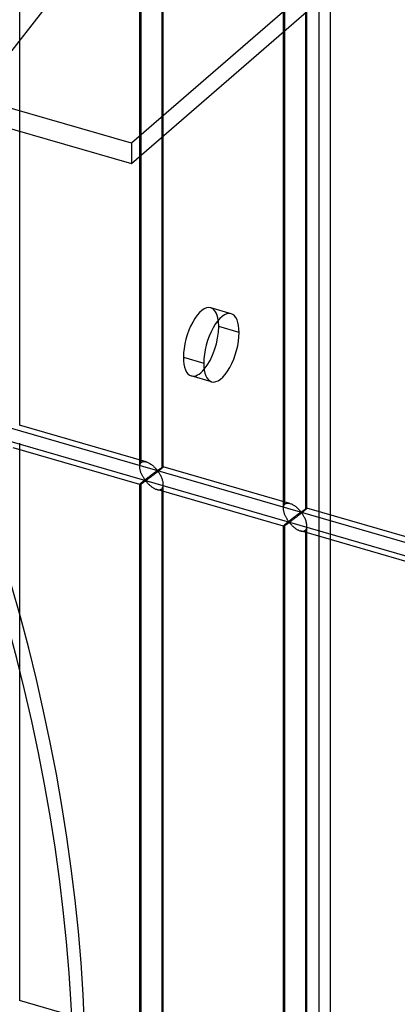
# Model space of a CAD drawing. Header units: millimetres. Extents: x -527 to 557, y -623 to 637.
# Tile 56 of 80: x 344 to 424, y -62 to 146. Entities that reach past the tile are written whole.
import ezdxf

# ---------------------------------------------------------------- set-up
doc = ezdxf.new("R2010")
doc.units = ezdxf.units.MM
doc.layers.add('MAIN-1', color=7, linetype='Continuous')
doc.layers.add('MAIN-2', color=7, linetype='Continuous')

msp = doc.modelspace()

# ---------------------------------------------------------------- linework, layer by layer
at = {"layer": 'MAIN-1'}
msp.add_line((390.29, 80.02), (385.96, 81.27), dxfattribs=at)
for centre, major_axis, start_param, end_param in [((386.54, 76.78), (2.08, 7.21), 0.000007, 2.158799), ((386.54, 76.78), (2.08, 7.21), -0.982794, 0.000007), ((382.21, 78.03), (-2.08, -7.21), 2.158799, 2.374718), ((382.21, 78.03), (-2.08, -7.21), 0.766875, 2.158799), ((386.54, 76.78), (2.08, 7.21), -3.141586, -0.982794), ((386.54, 76.78), (2.08, 7.21), 2.158799, 3.141599)]:
    msp.add_ellipse(centre, major_axis=major_axis, ratio=0.433013, start_param=start_param, end_param=end_param, dxfattribs=at)
at = {"layer": 'MAIN-2'}
for p, q in [((470.24, 304.1), (242.79, 12.65)), ((499.96, 234.89), (367.46, 120.14)), ((-175.9, 209.19), (555.9, -2.06)), ((526.54, 3.52), (-176.23, 206.4)), ((343.71, 60.34), (343.71, 178.56)), ((369.2, 51.54), (369.2, 169.76)), ((369.53, 52.46), (369.53, 170.09)), ((374.2, 51.54), (374.2, 169.76)), ((373.86, 168.84), (373.86, 51.21)), ((399.69, 42.74), (399.69, 160.96)), ((400.02, 43.65), (400.02, 161.29)), ((404.69, 42.74), (404.69, 160.96)), ((367.46, 120.14), (229.66, 159.92)), ((404.35, 160.04), (404.35, 42.41)), ((229.66, 155.59), (367.46, 115.81)), ((409.71, -484.89), (409.71, 152.4)), ((367.46, 115.81), (407.21, 150.23)), ((407.21, 150.23), (407.21, -487.06)), ((367.46, 120.14), (367.46, 115.81)), ((388.62, 83.98), (384.29, 85.23)), ((378.46, 74.78), (382.79, 73.53)), ((384.46, 69.57), (380.13, 70.82)), ((370.59, 52.59), (343.7, 60.35)), ((343.71, -61.62), (343.71, 56.59)), ((369.2, 47.78), (342.31, 55.55)), ((369.28, 52.07), (369.33, 52.18)), ((369.33, 52.18), (369.39, 52.29)), ((369.39, 52.29), (369.45, 52.38)), ((369.45, 52.38), (369.53, 52.46)), ((369.53, 52.46), (369.65, 52.54)), ((369.65, 52.54), (369.78, 52.6)), ((369.78, 52.6), (369.93, 52.64)), ((369.93, 52.64), (370.08, 52.66)), ((370.08, 52.66), (370.25, 52.65)), ((370.25, 52.65), (370.42, 52.63)), ((370.42, 52.63), (370.6, 52.59)), ((370.6, 52.59), (370.76, 52.53)), ((370.76, 52.53), (370.92, 52.47)), ((370.92, 52.47), (371.07, 52.4)), ((371.07, 52.4), (371.22, 52.31)), ((371.22, 52.31), (371.37, 52.22)), ((371.37, 52.22), (371.52, 52.12)), ((369.2, 51.67), (369.22, 51.81)), ((369.2, 51.53), (369.2, 51.67)), ((369.2, 51.39), (369.2, 51.53)), ((369.22, 51.26), (369.2, 51.39)), ((369.22, 51.81), (369.24, 51.95)), ((369.24, 51.12), (369.22, 51.26)), ((369.24, 51.95), (369.28, 52.07)), ((369.26, 50.98), (369.24, 51.12)), ((369.29, 50.85), (369.26, 50.98)), ((369.33, 50.71), (369.29, 50.85)), ((369.37, 50.57), (369.33, 50.71)), ((369.41, 50.43), (369.37, 50.57)), ((369.46, 50.3), (369.41, 50.43)), ((369.52, 50.16), (369.46, 50.3)), ((369.58, 50.03), (369.52, 50.16)), ((371.52, 52.12), (371.67, 52.02)), ((371.67, 52.02), (371.82, 51.91)), ((371.82, 51.91), (371.95, 51.8)), ((371.95, 51.8), (372.09, 51.68)), ((372.06, 50.1), (371.98, 50.05)), ((372.13, 50.15), (372.06, 50.1)), ((372.09, 51.68), (372.22, 51.56)), ((372.2, 50.2), (372.13, 50.15)), ((372.27, 50.25), (372.2, 50.2)), ((372.22, 51.56), (372.34, 51.44)), ((372.33, 50.3), (372.27, 50.25)), ((372.4, 50.35), (372.33, 50.3)), ((372.34, 51.44), (372.45, 51.33)), ((372.46, 50.39), (372.4, 50.35)), ((372.54, 50.15), (372.42, 50.05)), ((372.45, 51.33), (372.56, 51.21)), ((372.52, 50.44), (372.46, 50.39)), ((372.58, 50.48), (372.52, 50.44)), ((372.67, 50.24), (372.54, 50.15)), ((372.56, 51.21), (372.66, 51.1)), ((372.63, 50.52), (372.58, 50.48)), ((372.69, 50.56), (372.63, 50.52)), ((372.66, 51.1), (372.76, 51)), ((372.79, 50.34), (372.67, 50.24)), ((372.74, 50.59), (372.69, 50.56)), ((372.79, 50.62), (372.74, 50.59)), ((372.76, 51), (372.84, 50.9)), ((372.84, 50.65), (372.79, 50.62)), ((372.92, 50.44), (372.79, 50.34)), ((372.84, 50.9), (372.95, 50.81)), ((372.88, 50.68), (372.84, 50.65)), ((372.95, 50.69), (372.88, 50.68)), ((373.04, 50.53), (372.92, 50.44)), ((372.95, 50.81), (373.01, 50.82)), ((373.05, 50.6), (372.95, 50.69)), ((373.01, 50.82), (373.06, 50.84)), ((373.16, 50.63), (373.04, 50.53)), ((373.13, 50.5), (373.05, 50.6)), ((373.06, 50.84), (373.1, 50.87)), ((373.1, 50.87), (373.15, 50.9)), ((373.21, 50.38), (373.13, 50.5)), ((373.15, 50.9), (373.2, 50.93)), ((373.28, 50.72), (373.16, 50.63)), ((373.2, 50.93), (373.24, 50.96)), ((373.29, 50.26), (373.21, 50.38)), ((373.24, 50.96), (373.29, 51)), ((373.39, 50.81), (373.28, 50.72)), ((373.29, 51), (373.34, 51.03)), ((373.38, 50.13), (373.29, 50.26)), ((373.34, 51.03), (373.39, 51.06)), ((373.47, 49.98), (373.38, 50.13)), ((373.39, 51.06), (373.44, 51.1)), ((373.5, 50.9), (373.39, 50.81)), ((373.44, 51.1), (373.49, 51.13)), ((373.49, 51.13), (373.54, 51.16)), ((373.6, 50.99), (373.5, 50.9)), ((373.54, 51.16), (373.58, 51.19)), ((373.58, 51.19), (373.63, 51.23)), ((373.69, 51.06), (373.6, 50.99)), ((373.63, 51.23), (373.68, 51.26)), ((373.68, 51.26), (373.72, 51.29)), ((373.78, 51.14), (373.69, 51.06)), ((373.72, 51.29), (373.77, 51.31)), ((373.77, 51.31), (373.81, 51.34)), ((373.86, 51.21), (373.78, 51.14)), ((373.81, 51.34), (373.85, 51.37)), ((373.85, 51.37), (373.89, 51.39)), ((373.92, 51.26), (373.86, 51.21)), ((373.89, 51.39), (373.93, 51.42)), ((373.97, 51.31), (373.92, 51.26)), ((373.93, 51.42), (373.97, 51.44)), ((373.97, 51.44), (374, 51.46)), ((374.02, 51.35), (373.97, 51.31)), ((374, 51.46), (374.03, 51.48)), ((374.06, 51.39), (374.02, 51.35)), ((374.03, 51.48), (374.06, 51.5)), ((374.06, 51.5), (374.09, 51.51)), ((374.1, 51.42), (374.06, 51.39)), ((374.09, 51.51), (374.11, 51.52)), ((374.13, 51.45), (374.1, 51.42)), ((374.11, 51.52), (374.14, 51.53)), ((374.16, 51.48), (374.13, 51.45)), ((374.14, 51.53), (374.15, 51.54)), ((374.15, 51.54), (374.17, 51.55)), ((374.17, 51.5), (374.16, 51.48)), ((374.17, 51.55), (374.18, 51.55)), ((374.19, 51.52), (374.17, 51.5)), ((374.18, 51.55), (374.19, 51.55)), ((374.19, 51.55), (374.19, 51.55)), ((374.19, 51.55), (374.19, 51.55)), ((374.19, 51.55), (374.2, 51.55)), ((401.08, 43.79), (374.19, 51.55)), ((374.2, 51.54), (374.19, 51.53)), ((374.19, 51.53), (374.19, 51.52)), ((374.2, 51.55), (374.2, 51.55)), ((374.2, 51.55), (374.2, 51.54)), ((374.2, 51.54), (374.2, 51.54)), ((369.45, 48.06), (369.39, 48)), ((369.53, 48.13), (369.45, 48.06)), ((369.59, 48.17), (369.53, 48.13)), ((369.53, -69.51), (369.53, 48.13)), ((369.64, 49.9), (369.58, 50.03)), ((369.58, 47.99), (369.64, 48.03)), ((369.65, 48.22), (369.59, 48.17)), ((369.7, 49.77), (369.64, 49.9)), ((369.64, 48.03), (369.71, 48.07)), ((369.71, 48.28), (369.65, 48.22)), ((369.76, 49.64), (369.7, 49.77)), ((369.78, 48.33), (369.71, 48.28)), ((369.71, 48.07), (369.77, 48.11)), ((369.83, 49.52), (369.76, 49.64)), ((369.77, 48.11), (369.84, 48.16)), ((369.85, 48.39), (369.78, 48.33)), ((369.9, 49.4), (369.83, 49.52)), ((369.84, 48.16), (369.9, 48.2)), ((369.92, 48.45), (369.85, 48.39)), ((369.97, 49.29), (369.9, 49.4)), ((369.9, 48.2), (369.97, 48.25)), ((370, 48.51), (369.92, 48.45)), ((370.03, 49.18), (369.97, 49.29)), ((369.97, 48.25), (370.04, 48.29)), ((370.07, 48.58), (370, 48.51)), ((370.1, 49.08), (370.03, 49.18)), ((370.04, 48.29), (370.11, 48.34)), ((370.15, 48.64), (370.07, 48.58)), ((370.17, 48.98), (370.1, 49.08)), ((370.11, 48.34), (370.17, 48.38)), ((370.24, 48.71), (370.15, 48.64)), ((370.23, 48.89), (370.17, 48.98)), ((370.17, 48.38), (370.24, 48.43)), ((370.3, 48.8), (370.23, 48.89)), ((370.32, 48.77), (370.24, 48.71)), ((370.24, 48.43), (370.3, 48.47)), ((370.36, 48.72), (370.3, 48.8)), ((370.3, 48.47), (370.37, 48.51)), ((370.41, 48.84), (370.32, 48.77)), ((370.44, 48.65), (370.36, 48.72)), ((370.37, 48.51), (370.45, 48.52)), ((370.49, 48.91), (370.41, 48.84)), ((370.53, 48.66), (370.44, 48.65)), ((370.45, 48.52), (370.53, 48.46)), ((370.58, 48.98), (370.49, 48.91)), ((370.6, 48.7), (370.53, 48.66)), ((370.53, 48.46), (370.6, 48.38)), ((370.67, 49.04), (370.58, 48.98)), ((370.67, 48.75), (370.6, 48.7)), ((370.6, 48.38), (370.67, 48.3)), ((370.75, 49.11), (370.67, 49.04)), ((370.74, 48.8), (370.67, 48.75)), ((370.67, 48.3), (370.75, 48.22)), ((370.82, 48.86), (370.74, 48.8)), ((370.84, 49.18), (370.75, 49.11)), ((370.75, 48.22), (370.82, 48.13)), ((370.9, 48.92), (370.82, 48.86)), ((370.82, 48.13), (370.91, 48.04)), ((370.93, 49.25), (370.84, 49.18)), ((370.99, 48.98), (370.9, 48.92)), ((370.91, 48.04), (371, 47.95)), ((371.01, 49.31), (370.93, 49.25)), ((371.08, 49.05), (370.99, 48.98)), ((371.1, 49.38), (371.01, 49.31)), ((371.18, 49.12), (371.08, 49.05)), ((371.18, 49.44), (371.1, 49.38)), ((371.26, 49.5), (371.18, 49.44)), ((371.28, 49.19), (371.18, 49.12)), ((371.35, 49.57), (371.26, 49.5)), ((371.38, 49.27), (371.28, 49.19)), ((371.43, 49.63), (371.35, 49.57)), ((371.49, 49.35), (371.38, 49.27)), ((371.51, 49.69), (371.43, 49.63)), ((371.6, 49.43), (371.49, 49.35)), ((371.59, 49.75), (371.51, 49.69)), ((371.67, 49.81), (371.59, 49.75)), ((371.71, 49.51), (371.6, 49.43)), ((371.75, 49.87), (371.67, 49.81)), ((371.83, 49.6), (371.71, 49.51)), ((371.83, 49.93), (371.75, 49.87)), ((371.91, 49.99), (371.83, 49.93)), ((371.94, 49.69), (371.83, 49.6)), ((371.98, 50.05), (371.91, 49.99)), ((372.06, 49.78), (371.94, 49.69)), ((372.18, 49.87), (372.06, 49.78)), ((372.3, 49.96), (372.18, 49.87)), ((372.42, 50.05), (372.3, 49.96)), ((373.55, 49.84), (373.47, 49.98)), ((373.64, 49.68), (373.55, 49.84)), ((373.72, 49.52), (373.64, 49.68)), ((373.8, 49.36), (373.72, 49.52)), ((373.87, 49.19), (373.8, 49.36)), ((373.94, 49.02), (373.87, 49.19)), ((374, 48.84), (373.94, 49.02)), ((374.06, 48.67), (374, 48.84)), ((374.1, 48.5), (374.06, 48.67)), ((374.14, 48.33), (374.1, 48.5)), ((374.17, 48.15), (374.14, 48.33)), ((374.19, 47.98), (374.17, 48.15)), ((369.22, 47.83), (369.2, 47.8)), ((369.2, 47.8), (369.2, 47.79)), ((369.2, 47.79), (369.2, 47.79)), ((369.2, 47.79), (369.2, 47.79)), ((369.2, 47.79), (369.2, 47.79)), ((369.2, 47.79), (369.2, 47.79)), ((369.2, 47.79), (369.2, 47.79)), ((369.2, 47.79), (369.2, 47.78)), ((369.2, 47.78), (369.22, 47.79)), ((369.2, -70.42), (369.2, 47.79)), ((369.24, 47.86), (369.22, 47.83)), ((369.22, 47.79), (369.24, 47.79)), ((369.28, 47.89), (369.24, 47.86)), ((369.24, 47.79), (369.26, 47.8)), ((369.26, 47.8), (369.29, 47.82)), ((369.33, 47.94), (369.28, 47.89)), ((369.29, 47.82), (369.33, 47.84)), ((369.39, 48), (369.33, 47.94)), ((369.33, 47.84), (369.37, 47.86)), ((369.37, 47.86), (369.42, 47.89)), ((369.42, 47.89), (369.47, 47.92)), ((369.47, 47.92), (369.52, 47.95)), ((369.52, 47.95), (369.58, 47.99)), ((371, 47.95), (371.09, 47.86)), ((371.09, 47.86), (371.19, 47.77)), ((371.19, 47.77), (371.29, 47.67)), ((371.29, 47.67), (371.39, 47.58)), ((371.39, 47.58), (371.5, 47.49)), ((371.5, 47.49), (371.6, 47.41)), ((371.6, 47.41), (371.72, 47.32)), ((371.72, 47.32), (371.83, 47.24)), ((371.83, 47.24), (371.95, 47.16)), ((371.95, 47.16), (372.07, 47.08)), ((372.07, 47.08), (372.19, 47.01)), ((372.19, 47.01), (372.31, 46.95)), ((372.31, 46.95), (372.43, 46.89)), ((372.43, 46.89), (372.55, 46.84)), ((372.55, 46.84), (372.67, 46.79)), ((372.67, 46.79), (372.8, 46.75)), ((372.8, 46.75), (372.93, 46.71)), ((399.7, 38.98), (372.81, 46.75)), ((372.93, 46.71), (373.07, 46.69)), ((373.07, 46.69), (373.2, 46.68)), ((373.2, 46.68), (373.33, 46.68)), ((373.33, 46.68), (373.45, 46.69)), ((373.45, 46.69), (373.57, 46.72)), ((373.57, 46.72), (373.67, 46.76)), ((373.67, 46.76), (373.77, 46.81)), ((373.77, 46.81), (373.86, 46.88)), ((373.86, 46.88), (373.97, 46.99)), ((373.86, 46.88), (373.86, -70.76)), ((373.97, 46.99), (374.05, 47.12)), ((374.05, 47.12), (374.12, 47.27)), ((374.12, 47.27), (374.16, 47.43)), ((374.16, 47.43), (374.19, 47.61)), ((374.2, 47.81), (374.19, 47.98)), ((374.19, 47.61), (374.2, 47.81)), ((374.2, -70.42), (374.2, 47.79)), ((400.27, 43.8), (400.42, 43.84)), ((400.42, 43.84), (400.58, 43.86)), ((400.58, 43.86), (400.74, 43.85)), ((400.74, 43.85), (400.91, 43.83)), ((399.69, 42.87), (399.71, 43.01)), ((399.69, 42.73), (399.69, 42.87)), ((399.69, 42.59), (399.69, 42.73)), ((399.71, 42.46), (399.69, 42.59)), ((399.71, 43.01), (399.73, 43.14)), ((399.73, 42.32), (399.71, 42.46)), ((399.73, 43.14), (399.77, 43.27)), ((399.75, 42.18), (399.73, 42.32)), ((399.78, 42.04), (399.75, 42.18)), ((399.77, 43.27), (399.82, 43.38)), ((399.82, 41.91), (399.78, 42.04)), ((399.82, 43.38), (399.88, 43.48)), ((399.86, 41.77), (399.82, 41.91)), ((399.91, 41.63), (399.86, 41.77)), ((399.88, 43.48), (399.95, 43.58)), ((399.95, 43.58), (400.02, 43.65)), ((400.02, 43.65), (400.14, 43.74)), ((400.14, 43.74), (400.27, 43.8)), ((400.91, 43.83), (401.09, 43.78)), ((401.09, 43.78), (401.25, 43.73)), ((401.25, 43.73), (401.41, 43.67)), ((401.41, 43.67), (401.56, 43.59)), ((401.56, 43.59), (401.71, 43.51)), ((401.71, 43.51), (401.87, 43.42)), ((401.87, 43.42), (402.02, 43.32)), ((402.02, 43.32), (402.16, 43.22)), ((402.16, 43.22), (402.31, 43.11)), ((402.31, 43.11), (402.45, 42.99)), ((402.45, 42.99), (402.58, 42.88)), ((402.58, 42.88), (402.71, 42.76)), ((402.71, 42.76), (402.83, 42.64)), ((402.83, 42.64), (402.94, 42.52)), ((402.94, 42.52), (403.05, 42.41)), ((403.05, 42.41), (403.15, 42.3)), ((403.18, 41.75), (403.12, 41.72)), ((403.15, 42.3), (403.25, 42.19)), ((403.23, 41.79), (403.18, 41.75)), ((403.28, 41.82), (403.23, 41.79)), ((403.25, 42.19), (403.33, 42.09)), ((403.33, 41.85), (403.28, 41.82)), ((403.33, 42.09), (403.44, 42.01)), ((403.37, 41.88), (403.33, 41.85)), ((403.44, 41.89), (403.37, 41.88)), ((403.44, 42.01), (403.5, 42.02)), ((403.54, 41.8), (403.44, 41.89)), ((403.5, 42.02), (403.55, 42.04)), ((403.65, 41.83), (403.53, 41.73)), ((403.62, 41.69), (403.54, 41.8)), ((403.55, 42.04), (403.6, 42.07)), ((403.6, 42.07), (403.64, 42.1)), ((403.64, 42.1), (403.69, 42.13)), ((403.77, 41.92), (403.65, 41.83)), ((403.69, 42.13), (403.73, 42.16)), ((403.73, 42.16), (403.78, 42.19)), ((403.88, 42.01), (403.77, 41.92)), ((403.78, 42.19), (403.83, 42.23)), ((403.83, 42.23), (403.88, 42.26)), ((403.88, 42.26), (403.93, 42.29)), ((403.99, 42.1), (403.88, 42.01)), ((403.93, 42.29), (403.98, 42.33)), ((403.98, 42.33), (404.03, 42.36)), ((404.09, 42.18), (403.99, 42.1)), ((404.03, 42.36), (404.07, 42.39)), ((404.07, 42.39), (404.12, 42.42)), ((404.19, 42.26), (404.09, 42.18)), ((404.12, 42.42), (404.17, 42.45)), ((404.17, 42.45), (404.21, 42.48)), ((404.27, 42.34), (404.19, 42.26)), ((404.21, 42.48), (404.26, 42.51)), ((404.26, 42.51), (404.3, 42.54)), ((404.35, 42.41), (404.27, 42.34)), ((404.3, 42.54), (404.34, 42.57)), ((404.34, 42.57), (404.38, 42.59)), ((404.41, 42.46), (404.35, 42.41)), ((404.38, 42.59), (404.42, 42.62)), ((404.47, 42.5), (404.41, 42.46)), ((404.42, 42.62), (404.46, 42.64)), ((404.46, 42.64), (404.49, 42.66)), ((404.51, 42.55), (404.47, 42.5)), ((404.49, 42.66), (404.53, 42.68)), ((404.56, 42.59), (404.51, 42.55)), ((404.53, 42.68), (404.55, 42.69)), ((404.55, 42.69), (404.58, 42.71)), ((404.59, 42.62), (404.56, 42.59)), ((404.58, 42.71), (404.61, 42.72)), ((404.62, 42.65), (404.59, 42.62)), ((404.61, 42.72), (404.63, 42.73)), ((404.65, 42.68), (404.62, 42.65)), ((404.63, 42.73), (404.65, 42.74)), ((404.65, 42.74), (404.66, 42.74)), ((404.67, 42.7), (404.65, 42.68)), ((404.66, 42.74), (404.67, 42.75)), ((404.67, 42.75), (404.68, 42.75)), ((404.68, 42.72), (404.67, 42.7)), ((404.68, 42.75), (404.68, 42.75)), ((404.68, 42.75), (404.69, 42.75)), ((431.57, 34.98), (404.68, 42.75)), ((404.69, 42.73), (404.68, 42.72)), ((404.69, 42.75), (404.69, 42.75)), ((404.69, 42.75), (404.69, 42.74)), ((404.69, 42.74), (404.69, 42.74)), ((404.69, 42.74), (404.69, 42.74)), ((404.69, 42.74), (404.69, 42.73)), ((399.96, 41.5), (399.91, 41.63)), ((400.01, 41.36), (399.96, 41.5)), ((400.07, 41.23), (400.01, 41.36)), ((400.13, 41.1), (400.07, 41.23)), ((400.19, 40.97), (400.13, 41.1)), ((400.26, 40.84), (400.19, 40.97)), ((400.32, 40.72), (400.26, 40.84)), ((400.39, 40.6), (400.32, 40.72)), ((400.46, 40.49), (400.39, 40.6)), ((400.49, 39.71), (400.41, 39.65)), ((400.52, 40.38), (400.46, 40.49)), ((400.56, 39.77), (400.49, 39.71)), ((400.59, 40.27), (400.52, 40.38)), ((400.65, 39.84), (400.56, 39.77)), ((400.66, 40.18), (400.59, 40.27)), ((400.73, 39.9), (400.65, 39.84)), ((400.72, 40.08), (400.66, 40.18)), ((400.79, 40), (400.72, 40.08)), ((400.81, 39.97), (400.73, 39.9)), ((400.73, 39.63), (400.79, 39.67)), ((400.85, 39.92), (400.79, 40)), ((400.79, 39.67), (400.86, 39.7)), ((400.9, 40.04), (400.81, 39.97)), ((400.93, 39.85), (400.85, 39.92)), ((400.86, 39.7), (400.94, 39.72)), ((400.98, 40.11), (400.9, 40.04)), ((401.02, 39.86), (400.93, 39.85)), ((400.94, 39.72), (401.02, 39.66)), ((401.07, 40.17), (400.98, 40.11)), ((401.09, 39.9), (401.02, 39.86)), ((401.16, 40.24), (401.07, 40.17)), ((401.16, 39.95), (401.09, 39.9)), ((401.24, 40.31), (401.16, 40.24)), ((401.23, 40), (401.16, 39.95)), ((401.31, 40.05), (401.23, 40)), ((401.33, 40.38), (401.24, 40.31)), ((401.39, 40.11), (401.31, 40.05)), ((401.42, 40.44), (401.33, 40.38)), ((401.48, 40.18), (401.39, 40.11)), ((401.5, 40.51), (401.42, 40.44)), ((401.58, 40.25), (401.48, 40.18)), ((401.59, 40.57), (401.5, 40.51)), ((401.67, 40.32), (401.58, 40.25)), ((401.67, 40.64), (401.59, 40.57)), ((401.75, 40.7), (401.67, 40.64)), ((401.77, 40.39), (401.67, 40.32)), ((401.84, 40.77), (401.75, 40.7)), ((401.87, 40.47), (401.77, 40.39)), ((401.92, 40.83), (401.84, 40.77)), ((401.98, 40.54), (401.87, 40.47)), ((402, 40.89), (401.92, 40.83)), ((402.09, 40.63), (401.98, 40.54)), ((402.08, 40.95), (402, 40.89)), ((402.17, 41.01), (402.08, 40.95)), ((402.2, 40.71), (402.09, 40.63)), ((402.24, 41.07), (402.17, 41.01)), ((402.32, 40.8), (402.2, 40.71)), ((402.32, 41.13), (402.24, 41.07)), ((402.4, 41.19), (402.32, 41.13)), ((402.44, 40.88), (402.32, 40.8)), ((402.47, 41.24), (402.4, 41.19)), ((402.55, 40.97), (402.44, 40.88)), ((402.55, 41.3), (402.47, 41.24)), ((402.62, 41.35), (402.55, 41.3)), ((402.67, 41.07), (402.55, 40.97)), ((402.69, 41.4), (402.62, 41.35)), ((402.79, 41.16), (402.67, 41.07)), ((402.76, 41.45), (402.69, 41.4)), ((402.82, 41.5), (402.76, 41.45)), ((402.91, 41.25), (402.79, 41.16)), ((402.89, 41.55), (402.82, 41.5)), ((402.95, 41.59), (402.89, 41.55)), ((403.04, 41.34), (402.91, 41.25)), ((403.01, 41.64), (402.95, 41.59)), ((403.07, 41.68), (403.01, 41.64)), ((403.16, 41.44), (403.04, 41.34)), ((403.12, 41.72), (403.07, 41.68)), ((403.28, 41.54), (403.16, 41.44)), ((403.41, 41.63), (403.28, 41.54)), ((403.53, 41.73), (403.41, 41.63)), ((403.7, 41.58), (403.62, 41.69)), ((403.79, 41.46), (403.7, 41.58)), ((403.87, 41.32), (403.79, 41.46)), ((403.96, 41.18), (403.87, 41.32)), ((404.04, 41.03), (403.96, 41.18)), ((404.13, 40.88), (404.04, 41.03)), ((404.21, 40.72), (404.13, 40.88)), ((404.29, 40.56), (404.21, 40.72)), ((404.36, 40.39), (404.29, 40.56)), ((404.43, 40.22), (404.36, 40.39)), ((404.49, 40.04), (404.43, 40.22)), ((404.55, 39.87), (404.49, 40.04)), ((404.59, 39.7), (404.55, 39.87)), ((404.63, 39.52), (404.59, 39.7)), ((399.71, 39.02), (399.69, 39)), ((399.69, 39), (399.69, 38.99)), ((399.69, 38.99), (399.69, 38.99)), ((399.69, 38.99), (399.69, 38.99)), ((399.69, 38.99), (399.69, 38.98)), ((399.69, -79.22), (399.69, 38.99)), ((399.69, 38.98), (399.69, 38.98)), ((399.69, 38.98), (399.69, 38.98)), ((399.69, 38.98), (399.7, 38.98)), ((399.7, 38.98), (399.71, 38.98)), ((399.73, 39.05), (399.71, 39.02)), ((399.71, 38.98), (399.73, 38.99)), ((399.77, 39.09), (399.73, 39.05)), ((399.73, 38.99), (399.75, 39)), ((399.75, 39), (399.79, 39.02)), ((399.82, 39.14), (399.77, 39.09)), ((399.79, 39.02), (399.82, 39.04)), ((399.88, 39.19), (399.82, 39.14)), ((399.82, 39.04), (399.86, 39.06)), ((399.86, 39.06), (399.91, 39.09)), ((399.95, 39.26), (399.88, 39.19)), ((399.91, 39.09), (399.96, 39.12)), ((400.02, 39.32), (399.95, 39.26)), ((399.96, 39.12), (400.02, 39.15)), ((400.08, 39.37), (400.02, 39.32)), ((400.02, -78.31), (400.02, 39.32)), ((400.02, 39.15), (400.07, 39.19)), ((400.07, 39.19), (400.13, 39.23)), ((400.14, 39.42), (400.08, 39.37)), ((400.13, 39.23), (400.2, 39.27)), ((400.2, 39.48), (400.14, 39.42)), ((400.27, 39.53), (400.2, 39.48)), ((400.2, 39.27), (400.26, 39.31)), ((400.26, 39.31), (400.33, 39.35)), ((400.34, 39.59), (400.27, 39.53)), ((400.33, 39.35), (400.39, 39.4)), ((400.41, 39.65), (400.34, 39.59)), ((400.39, 39.4), (400.46, 39.45)), ((400.46, 39.45), (400.53, 39.49)), ((400.53, 39.49), (400.6, 39.54)), ((400.6, 39.54), (400.66, 39.58)), ((400.66, 39.58), (400.73, 39.63)), ((401.02, 39.66), (401.09, 39.58)), ((401.09, 39.58), (401.16, 39.5)), ((401.16, 39.5), (401.24, 39.42)), ((401.24, 39.42), (401.32, 39.33)), ((401.32, 39.33), (401.4, 39.24)), ((401.4, 39.24), (401.49, 39.15)), ((401.49, 39.15), (401.58, 39.06)), ((401.58, 39.06), (401.68, 38.96)), ((401.68, 38.96), (401.78, 38.87)), ((401.78, 38.87), (401.88, 38.78)), ((401.88, 38.78), (401.99, 38.69)), ((401.99, 38.69), (402.1, 38.6)), ((402.1, 38.6), (402.21, 38.52)), ((402.21, 38.52), (402.32, 38.43)), ((402.32, 38.43), (402.44, 38.36)), ((402.44, 38.36), (402.56, 38.28)), ((402.56, 38.28), (402.68, 38.21)), ((402.68, 38.21), (402.8, 38.15)), ((402.8, 38.15), (402.92, 38.09)), ((402.92, 38.09), (403.04, 38.03)), ((403.04, 38.03), (403.16, 37.99)), ((403.16, 37.99), (403.29, 37.95)), ((403.29, 37.95), (403.43, 37.91)), ((430.19, 30.18), (403.3, 37.94)), ((403.43, 37.91), (403.56, 37.89)), ((403.56, 37.89), (403.69, 37.87)), ((403.69, 37.87), (403.82, 37.87)), ((403.82, 37.87), (403.94, 37.89)), ((403.94, 37.89), (404.06, 37.91)), ((404.06, 37.91), (404.17, 37.96)), ((404.17, 37.96), (404.26, 38.01)), ((404.26, 38.01), (404.35, 38.08)), ((404.35, 38.08), (404.46, 38.18)), ((404.35, 38.08), (404.35, -79.56)), ((404.46, 38.18), (404.54, 38.31)), ((404.54, 38.31), (404.61, 38.46)), ((404.61, 38.46), (404.65, 38.63)), ((404.66, 39.35), (404.63, 39.52)), ((404.65, 38.63), (404.68, 38.81)), ((404.68, 39.17), (404.66, 39.35)), ((404.69, 39), (404.68, 39.17)), ((404.68, 38.81), (404.69, 39)), ((404.69, -79.22), (404.69, 38.99)), ((370.59, -69.38), (343.7, -61.61))]:
    msp.add_line(p, q, dxfattribs=at)
for centre, major_axis, ratio, start_param, end_param in [((20, 17.32), (-255.31, 294.81), 0.75, -2.427868, 0), ((17.5, 15.16), (255.31, -294.81), 0.75, 0.713724, 3.141593), ((382.21, 78.03), (-2.08, -7.21), 0.433013, -3.141586, -0.982794), ((382.21, 78.03), (-2.08, -7.21), 0.433013, 2.374718, 3.141599), ((382.21, 78.03), (-2.08, -7.21), 0.433013, -0.982794, 0.000007), ((382.21, 78.03), (-2.08, -7.21), 0.433013, 0.000007, 0.766875)]:
    msp.add_ellipse(centre, major_axis=major_axis, ratio=ratio, start_param=start_param, end_param=end_param, dxfattribs=at)

doc.saveas('drawing.dxf')
